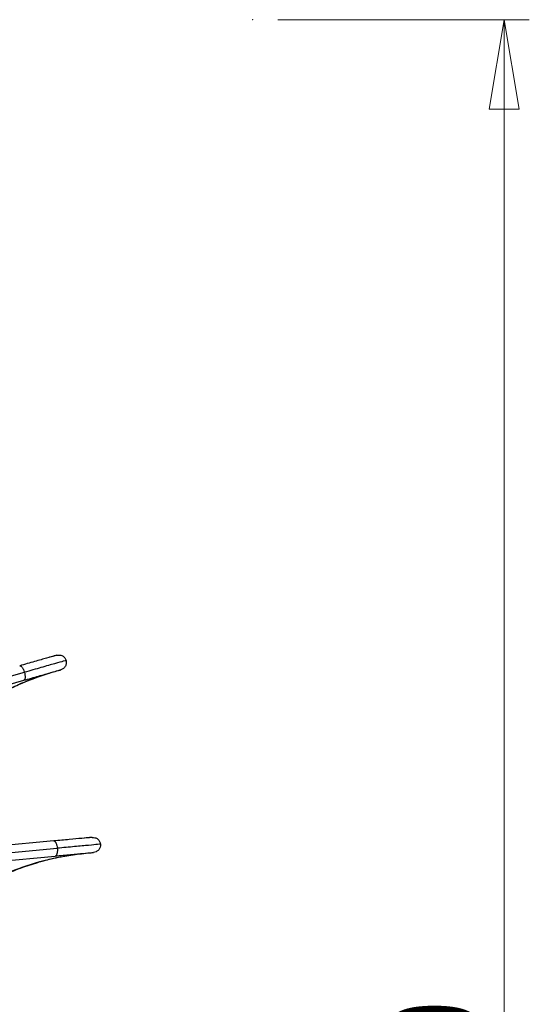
# Model space of a CAD drawing. Header units: millimetres. Extents: x 666 to 763, y 248 to 632.
# Tile 23 of 23: x 743 to 763, y 589 to 628. Entities that reach past the tile are written whole.
import ezdxf

# ---------------------------------------------------------------- set-up
doc = ezdxf.new("R2010")
doc.units = ezdxf.units.MM
doc.header["$PDSIZE"] = -1
doc.styles.add('SLDTEXTSTYLE0', font='TXT', dxfattribs={"width": 0.75})
doc.dimstyles.new('SLDDIMSTYLE2', dxfattribs={"dimtxt": 3.5, "dimasz": 3.556, "dimexe": 0, "dimexo": 0.0625, "dimgap": 0.875, "dimtad": 1, "dimdec": 0, "dimlfac": 5, "dimrnd": 1e-09, "dimzin": 12, "dimdsep": 46, "dimtxsty": 'SLDTEXTSTYLE0', "dimblk1": 'CLOSED', "dimblk2": 'CLOSED', "dimsah": 1, "dimcen": 0.09, "dimadec": 0, "dimazin": 3, "dimtfac": 1, "dimtofl": 0, "dimtmove": 0, "dimatfit": 3, "dimldrblk": 'CLOSED', "dimfxl": 0, "dimfrac": 2, "dimtolj": 1, "dimtzin": 12, "dimarcsym": 0})

# ---------------------------------------------------------------- blocks, each defined once
blk = doc.blocks.new('_Closed')
at = {"color": 0, "linetype": 'ByBlock', "lineweight": -2}
for p, q in [((-1, 0.166667), (0, 0)), ((-1, 0.166667), (-1, -0.166667)), ((0, 0), (-1, -0.166667)), ((0, 0), (-1, 0))]:
    blk.add_line(p, q, dxfattribs=at)
blk = doc.blocks.new('_D_3')
at = {"color": 7, "linetype": 'Continuous', "lineweight": 0}
for p, q in [((752.941, 627.729), (762.941, 627.729)), ((761.941, 627.729), (761.941, 551.729)), ((752.941, 551.729), (762.941, 551.729))]:
    blk.add_line(p, q, dxfattribs=at)
at = {"color": 7, "linetype": 'Continuous', "lineweight": 18, "xscale": 3.556, "yscale": 3.556}
for p, rotation in [((761.941, 627.729), 90.0000000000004), ((761.941, 551.729), 270.0000000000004)]:
    blk.add_blockref('_Closed', p, dxfattribs=dict(at, rotation=rotation))
at = {"color": 7, "linetype": 'Continuous', "lineweight": 18, "insert": (757.429, 582.792), "char_height": 3.5, "attachment_point": 1, "rotation": 90, "style": 'SLDTEXTSTYLE0'}
blk.add_mtext('380', dxfattribs=at)

msp = doc.modelspace()

# ---------------------------------------------------------------- linework, layer by layer
at = {"color": 8, "linetype": 'Continuous', "lineweight": 25}
for p, q in [((718.497, 594.838), (742.866, 601.772)), ((718.922, 592.434), (744.175, 594.774))]:
    msp.add_line(p, q, dxfattribs=at)
at = {"color": 7, "linetype": 'Continuous', "lineweight": 25}
for p, q in [((718.564, 594.545), (742.844, 601.454)), ((744.039, 595.063), (718.898, 592.733)), ((718.945, 592.135), (744.094, 594.465))]:
    msp.add_line(p, q, dxfattribs=at)
for points, knots in [([(744.153, 602.45), (744.134, 602.444), (744.094, 602.433), (743.776, 602.343), (743.3, 602.207), (742.883, 602.089), (742.68, 602.031)], [0, 0, 0, 0, 0.244285, 0.5, 0.755715, 1, 1, 1, 1]), ([(744.153, 602.45), (744.189, 602.456), (744.246, 602.466), (744.323, 602.45), (744.38, 602.426), (744.431, 602.391), (744.487, 602.334), (744.509, 602.279), (744.523, 602.243)], [0, 0, 0, 0, 0.235606, 0.363365, 0.494595, 0.626614, 0.756648, 1, 1, 1, 1]), ([(744.523, 602.243), (744.502, 602.237), (744.458, 602.225), (744.1, 602.123), (743.564, 601.97), (743.095, 601.837), (742.866, 601.772)], [0, 0, 0, 0, 0.244285, 0.5, 0.755715, 1, 1, 1, 1]), ([(744.523, 602.243), (744.53, 602.205), (744.54, 602.147), (744.522, 602.069), (744.498, 602.012), (744.462, 601.962), (744.405, 601.908), (744.352, 601.887), (744.317, 601.873)], [0, 0, 0, 0, 0.243352, 0.373386, 0.505405, 0.636635, 0.764394, 1, 1, 1, 1]), ([(738.157, 597.815), (738.505, 598.201), (739.203, 598.975), (740.328, 599.932), (741.506, 600.731), (742.733, 601.369), (743.587, 601.648), (744.014, 601.787)], [0, 0, 0, 0, 0.199584, 0.399792, 0.600208, 0.800416, 1, 1, 1, 1]), ([(738.274, 597.882), (738.43, 598.061), (738.71, 598.381), (739.094, 598.776), (739.398, 599.071), (739.655, 599.308), (740.144, 599.736), (740.781, 600.228), (741.559, 600.727), (742.067, 601.007), (742.445, 601.194), (742.733, 601.327), (743.101, 601.482), (743.51, 601.636), (743.8, 601.723), (743.937, 601.765)], [0, 0, 0, 0, 0.093466, 0.167775, 0.222829, 0.267077, 0.312241, 0.494474, 0.610645, 0.717888, 0.752847, 0.80047, 0.861017, 0.934437, 1, 1, 1, 1]), ([(742.844, 601.454), (743.048, 601.511), (743.464, 601.63), (743.94, 601.765), (744.258, 601.856), (744.298, 601.867), (744.317, 601.873)], [0, 0, 0, 0, 0.244285, 0.5, 0.755715, 1, 1, 1, 1]), ([(745.563, 595.204), (745.544, 595.202), (745.503, 595.199), (745.173, 595.168), (744.681, 595.122), (744.249, 595.082), (744.039, 595.063)], [0, 0, 0, 0, 0.2442855, 0.5, 0.7557145, 1, 1, 1, 1]), ([(745.89, 594.933), (745.868, 594.931), (745.822, 594.927), (745.451, 594.892), (744.897, 594.841), (744.412, 594.796), (744.175, 594.774)], [0, 0, 0, 0, 0.244285, 0.5, 0.755715, 1, 1, 1, 1]), ([(745.563, 595.204), (745.601, 595.204), (745.658, 595.203), (745.731, 595.173), (745.782, 595.139), (745.826, 595.095), (745.87, 595.029), (745.882, 594.971), (745.89, 594.933)], [0, 0, 0, 0, 0.235606, 0.363365, 0.494595, 0.626614, 0.756648, 1, 1, 1, 1]), ([(745.89, 594.933), (745.889, 594.895), (745.888, 594.835), (745.857, 594.762), (745.822, 594.71), (745.778, 594.668), (745.712, 594.625), (745.655, 594.614), (745.619, 594.607)], [0, 0, 0, 0, 0.243352, 0.373386, 0.505405, 0.636635, 0.764394, 1, 1, 1, 1]), ([(738.818, 591.75), (739.231, 592.066), (740.059, 592.698), (741.341, 593.432), (742.646, 594.001), (743.969, 594.402), (744.86, 594.52), (745.305, 594.578)], [0, 0, 0, 0, 0.199584, 0.399792, 0.600208, 0.800416, 1, 1, 1, 1]), ([(738.946, 591.795), (739.132, 591.941), (739.466, 592.205), (739.916, 592.523), (740.269, 592.757), (740.565, 592.942), (741.124, 593.273), (741.841, 593.64), (742.697, 593.988), (743.248, 594.169), (743.654, 594.283), (743.961, 594.361), (744.352, 594.446), (744.783, 594.522), (745.084, 594.555), (745.226, 594.57)], [0, 0, 0, 0, 0.093466, 0.167775, 0.222829, 0.267077, 0.312241, 0.494474, 0.610645, 0.717888, 0.752847, 0.80047, 0.861017, 0.934437, 1, 1, 1, 1]), ([(744.094, 594.465), (744.305, 594.485), (744.736, 594.525), (745.229, 594.571), (745.558, 594.601), (745.599, 594.605), (745.619, 594.607)], [0, 0, 0, 0, 0.2442855, 0.5, 0.7557145, 1, 1, 1, 1])]:
    msp.add_open_spline(points, degree=3, knots=knots, dxfattribs=at)
for points in [[(744.153, 602.45), (744.14, 602.446), (744.115, 602.439), (743.948, 602.391), (743.864, 602.368)], [(744.028, 601.79), (744.112, 601.814), (744.279, 601.862), (744.304, 601.869), (744.317, 601.873)], [(745.563, 595.204), (745.55, 595.203), (745.524, 595.2), (745.351, 595.184), (745.265, 595.176)], [(745.32, 594.579), (745.407, 594.587), (745.58, 594.603), (745.606, 594.605), (745.619, 594.607)]]:
    msp.add_open_spline(points, degree=3, dxfattribs=at)
at = {"color": 8, "linetype": 'Continuous', "lineweight": 25}
for points, knots in [([(742.68, 602.031), (742.694, 602.031), (742.715, 602.031), (742.75, 602.002), (742.777, 601.97), (742.804, 601.928), (742.836, 601.864), (742.855, 601.808), (742.866, 601.772)], [0, 0, 0, 0, 0.235606, 0.363365, 0.494595, 0.626614, 0.756648, 1, 1, 1, 1]), ([(742.866, 601.772), (742.876, 601.735), (742.889, 601.677), (742.895, 601.606), (742.895, 601.556), (742.888, 601.514), (742.874, 601.472), (742.856, 601.461), (742.844, 601.454)], [0, 0, 0, 0, 0.243352, 0.373386, 0.505405, 0.636635, 0.764394, 1, 1, 1, 1]), ([(744.039, 595.063), (744.052, 595.06), (744.074, 595.056), (744.102, 595.022), (744.123, 594.986), (744.141, 594.939), (744.162, 594.871), (744.17, 594.812), (744.175, 594.774)], [0, 0, 0, 0, 0.235606, 0.363365, 0.494595, 0.626614, 0.756648, 1, 1, 1, 1]), ([(744.175, 594.774), (744.177, 594.736), (744.18, 594.677), (744.172, 594.606), (744.163, 594.557), (744.149, 594.517), (744.127, 594.478), (744.107, 594.47), (744.094, 594.465)], [0, 0, 0, 0, 0.243352, 0.373386, 0.505405, 0.636635, 0.764394, 1, 1, 1, 1])]:
    msp.add_open_spline(points, degree=3, knots=knots, dxfattribs=at)
at = {"color": 7, "linetype": 'Continuous', "lineweight": 0}
msp.add_point((751.941, 627.729), dxfattribs=at)

# ---------------------------------------------------------------- dimensions: what is measured, and where the dimension line sits
at = {"color": 7, "linetype": 'Continuous', "lineweight": 18}
dim = msp.add_linear_dim(base=(761.941, 551.729), p1=(751.941, 627.729), p2=(751.941, 551.729), angle=90, dimstyle='SLDDIMSTYLE2', dxfattribs=at)
dim.commit()
dim.dimension.update_dxf_attribs({"geometry": '_D_3', "text_midpoint": (761.941, 586.671), "dimtype": 160})

doc.saveas('drawing.dxf')
